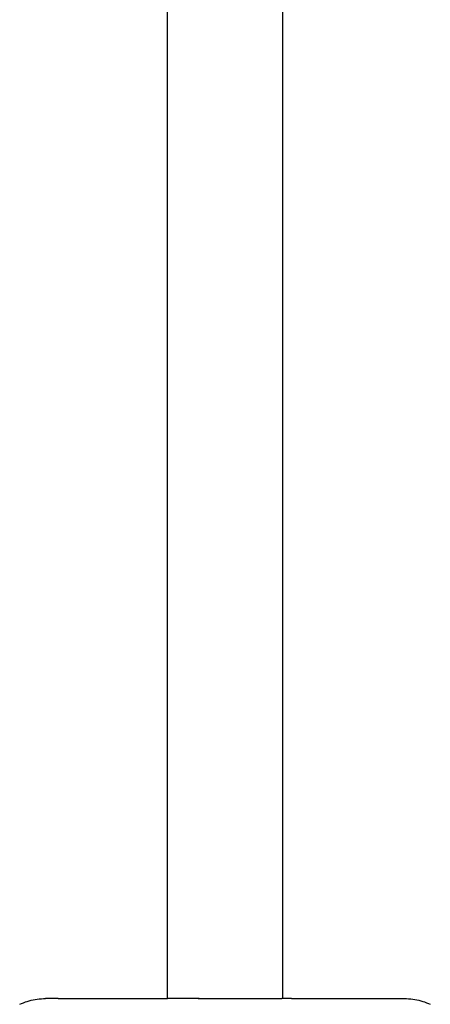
# Model space of a CAD drawing. Header units: millimetres. Extents: x -1239 to 1165, y -2569 to -664.
# Tile 28 of 44: x 482 to 561, y -2437 to -2249. Entities that reach past the tile are written whole.
import ezdxf

# ---------------------------------------------------------------- set-up
doc = ezdxf.new("R2010")
doc.units = ezdxf.units.MM
doc.layers.add('Make2D$Visible$Curvas', color=7, linetype='Continuous')

msp = doc.modelspace()

# ---------------------------------------------------------------- linework, layer by layer
at = {"layer": 'Make2D$Visible$Curvas', "color": 250, "lineweight": -3, "true_color": 0x111111}
for p, q in [((510.25, -2436.33), (510.25, -1987.38)), ((532.24, -1987.38), (532.24, -2436.33)), ((484.53, -2436.57), (484.91, -2436.5)), ((484.91, -2436.5), (485.3, -2436.44)), ((485.3, -2436.44), (485.69, -2436.39)), ((485.69, -2436.39), (486.08, -2436.36)), ((486.08, -2436.36), (486.47, -2436.34)), ((486.47, -2436.34), (486.86, -2436.33)), ((489.29, -2436.33), (486.86, -2436.33)), ((489.29, -2436.33), (499.92, -2436.33)), ((499.92, -2436.33), (510.25, -2436.33)), ((516.27, -2436.33), (510.25, -2436.33)), ((516.14, -2436.36), (516.27, -2436.33)), ((516.27, -2436.33), (532.13, -2436.33)), ((533.95, -2436.33), (532.13, -2436.33)), ((533.95, -2436.33), (548.22, -2436.33)), ((548.22, -2436.33), (555.63, -2436.33)), ((555.63, -2436.33), (556.02, -2436.34)), ((556.02, -2436.34), (556.41, -2436.36)), ((556.41, -2436.36), (556.8, -2436.39)), ((556.8, -2436.39), (557.19, -2436.44)), ((557.19, -2436.44), (557.58, -2436.5)), ((557.58, -2436.5), (557.96, -2436.57)), ((481.93, -2437.42), (482.29, -2437.26)), ((482.29, -2437.26), (482.65, -2437.12)), ((482.65, -2437.12), (483.02, -2436.98)), ((483.02, -2436.98), (483.39, -2436.86)), ((483.39, -2436.86), (483.76, -2436.75)), ((483.76, -2436.75), (484.14, -2436.65)), ((484.14, -2436.65), (484.53, -2436.57)), ((557.96, -2436.57), (558.35, -2436.65)), ((558.35, -2436.65), (558.73, -2436.75)), ((558.73, -2436.75), (559.1, -2436.86)), ((559.1, -2436.86), (559.47, -2436.98)), ((559.47, -2436.98), (559.84, -2437.12)), ((559.84, -2437.12), (560.2, -2437.26)), ((560.2, -2437.26), (560.56, -2437.42))]:
    msp.add_line(p, q, dxfattribs=at)

doc.saveas('drawing.dxf')
